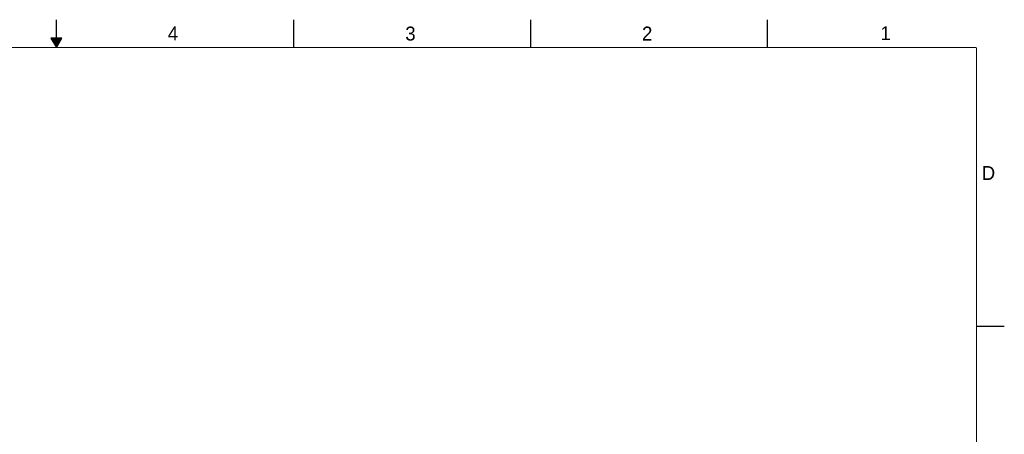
# Model space of a CAD drawing. Header units: inches. Extents: x 0 to 34, y 0 to 22.
# Tile 45 of 45: x 16.3 to 34, y 14.6 to 22. Entities that reach past the tile are written whole.
import ezdxf

# ---------------------------------------------------------------- set-up
doc = ezdxf.new("R2010")
doc.units = ezdxf.units.IN
doc.header["$LTSCALE"] = 1.87
doc.header["$MEASUREMENT"] = 0
doc.layers.get('0').update_dxf_attribs({"linetype": 'CONTINUOUS'})
doc.styles.add('TEXTSTYLE_2', font='txt')

msp = doc.modelspace()

# ---------------------------------------------------------------- linework, layer by layer
at = {"color": 2, "linetype": 'CONTINUOUS'}
for p, q in [((17, 21.5), (17, 22)), ((21.25, 22), (21.25, 21.5)), ((25.5, 22), (25.5, 21.5)), ((29.75, 22), (29.75, 21.5)), ((16.902, 21.6697), (17, 21.5)), ((17.098, 21.6697), (16.902, 21.6697)), ((16.9076, 21.66), (17.0924, 21.66)), ((16.9134, 21.65), (17.0866, 21.65)), ((16.9192, 21.64), (17.0808, 21.64)), ((16.925, 21.63), (17.0751, 21.63)), ((16.9307, 21.62), (17.0693, 21.62)), ((16.9365, 21.61), (17.0635, 21.61)), ((16.9423, 21.6), (17.0578, 21.6)), ((16.9481, 21.59), (17.052, 21.59)), ((16.9538, 21.58), (17.0462, 21.58)), ((16.9596, 21.57), (17.0404, 21.57)), ((16.9654, 21.56), (17.0347, 21.56)), ((16.9712, 21.55), (17.0289, 21.55)), ((17, 21.5), (17.098, 21.6697)), ((16.9769, 21.54), (17.0231, 21.54)), ((16.9827, 21.53), (17.0173, 21.53)), ((16.9885, 21.52), (17.0116, 21.52)), ((16.9942, 21.51), (17.0058, 21.51)), ((33.5, 16.5), (34, 16.5))]:
    msp.add_line(p, q, dxfattribs=at)
at = {"color": 7, "linetype": 'CONTINUOUS', "const_width": 0.02}
for points in [[(33.5, 21.5), (0.5, 21.5)], [(33.5, 0.5), (33.5, 21.5)]]:
    msp.add_lwpolyline(points, dxfattribs=at)

# ---------------------------------------------------------------- texts
at = {"color": 2, "linetype": 'CONTINUOUS', "char_height": 0.25, "width": 0.25, "attachment_point": 1, "line_spacing_factor": 0.9, "style": 'TEXTSTYLE_2'}
for s, insert in [('4', (18.9977, 21.8777)), ('3', (23.257, 21.8759)), ('2', (27.5025, 21.8762)), ('1', (31.7781, 21.8826)), ('D', (33.5947, 19.3736))]:
    msp.add_mtext(s, dxfattribs=dict(at, insert=insert))

doc.saveas('drawing.dxf')
